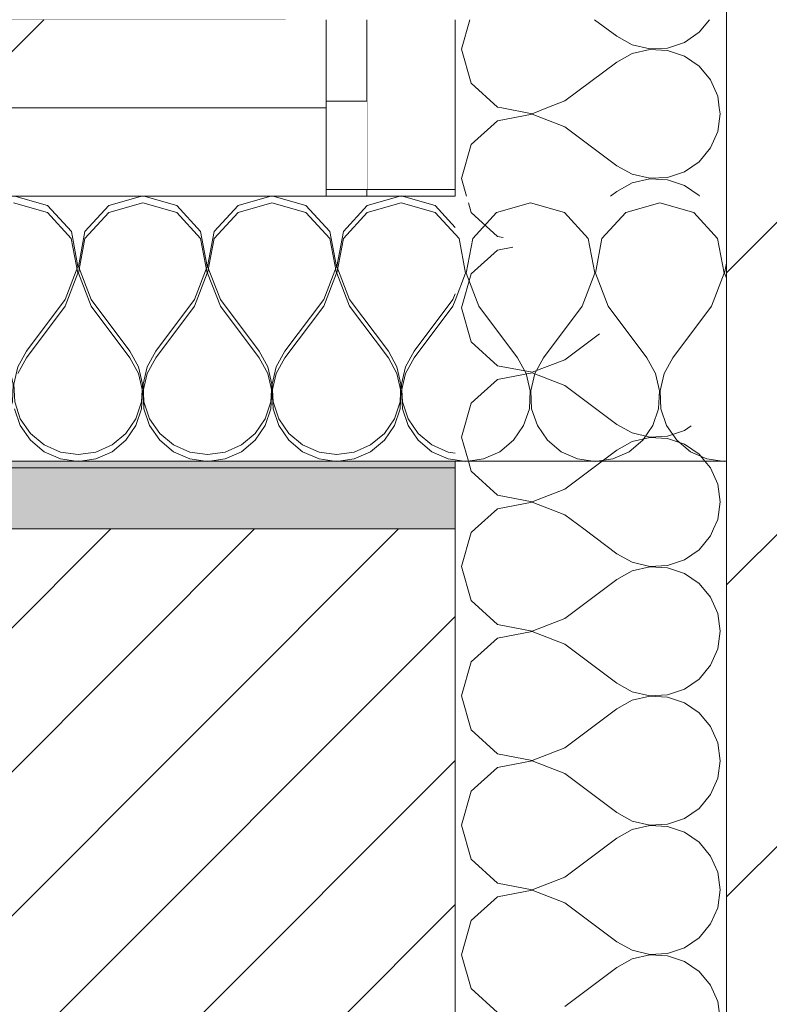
# Model space of a CAD drawing. Header units: millimetres. Extents: x -28277 to 305935, y -19284 to 4746.
# Tile 43 of 136: x -7475 to -7365, y -1274 to -1129. Entities that reach past the tile are written whole.
import ezdxf

# ---------------------------------------------------------------- set-up
doc = ezdxf.new("R2010")
doc.units = ezdxf.units.MM
doc.header["$MEASUREMENT"] = 0
doc.linetypes.add('Wipeout_Contour', pattern=[1000, 0, -1000])
for name, color, linetype in [('10_ESTR_Pilars', 7, 'Continuous'), ('12_FAÇ_Façana', 7, 'Continuous'), ('Nuevo_08_E_Envans secs', 7, 'Continuous')]:
    doc.layers.add(name, color=color, linetype=linetype)
for name, color, linetype, lineweight in [('10_ESTR_Pilars_Pluma_Nº__28', 7, 'Continuous', 20), ('10_ESTR_Pilars_Pluma_Nº__42', 8, 'Continuous', 25), ('12_FAÇ_Façana_Pluma_Nº__2', 8, 'Continuous', 5), ('12_FAÇ_Façana_Pluma_Nº__7', 7, 'Continuous', 5), ('Nuevo_08_E_Envans secs_Pluma_Nº__1', 7, 'Continuous', 5), ('Nuevo_12_FAÇ_Façana_Pluma_Nº__1', 7, 'Continuous', 5)]:
    doc.layers.add(name, color=color, linetype=linetype, lineweight=lineweight)
for name, color, linetype, lineweight, true_color in [('12_FAÇ_Façana_Pluma_Nº__176', 7, 'Continuous', 15, 0x93a0c6), ('Nuevo_08_E_Envans secs_Pluma_Nº__102', 7, 'Continuous', 5, 0xcccccc), ('Nuevo_08_E_Envans secs_Pluma_Nº__171', 171, 'Continuous', 13, 0xaaaaff), ('Nuevo_08_E_Envans secs_Pluma_Nº__177', 7, 'Continuous', 15, 0xf7e046)]:
    doc.layers.add(name, color=color, linetype=linetype, lineweight=lineweight, true_color=true_color)
pattern_1 = [(45, (0, 0), (-91.9239, 91.9239), [97.5, -32.5]), (45, (4e-14, 91.92), (-91.9239, 91.9239), [97.5, -32.5])]

# ---------------------------------------------------------------- blocks, each defined once
blk = doc.blocks.new('Muro_2_5', base_point=(-7581.93, -1193.98))
at = {"layer": '12_FAÇ_Façana_Pluma_Nº__176', "linetype": 'Continuous', "lineweight": 0, "true_color": 0x495063}
blk.add_hatch(color=251, dxfattribs=at).paths.add_polyline_path([(-7411.11, -1193.98), (-7581.93, -1193.98), (-7581.93, -1203.98), (-7411.11, -1203.98)])
at = {"layer": '12_FAÇ_Façana_Pluma_Nº__2', "linetype": 'Continuous', "lineweight": 5}
h = blk.add_hatch(dxfattribs=at)
h.set_pattern_fill('Ceramic_0005', color=8, style=0, pattern_type=2)
h.set_pattern_definition([(45, (0, 0), (-10.606602, 10.606602), [])])
h.paths.add_polyline_path([(-7411.11, -1203.98), (-7581.93, -1203.98), (-7581.93, -1418.98), (-7411.11, -1418.98)])
at = {"layer": '12_FAÇ_Façana_Pluma_Nº__7', "color": 7, "linetype": 'Continuous', "lineweight": 5}
blk.add_line((-7411.11, -1203.98), (-7581.93, -1203.98), dxfattribs=at)
at = {"layer": '12_FAÇ_Façana_Pluma_Nº__7', "color": 7, "linetype": 'Continuous', "lineweight": 5, "flags": 128}
blk.add_lwpolyline([(-7411.11, -1193.98), (-7581.93, -1193.98)], dxfattribs=at)
at = {"layer": 'Nuevo_12_FAÇ_Façana_Pluma_Nº__1', "color": 7, "linetype": 'Continuous', "lineweight": 5}
for p, q in [((-7411.11, -1193.98), (-7411.11, -1203.98)), ((-7411.11, -1203.98), (-7411.11, -1418.98))]:
    blk.add_line(p, q, dxfattribs=at)
blk = doc.blocks.new('*X39')
at = {"layer": 'Nuevo_08_E_Envans secs_Pluma_Nº__102', "color": 254, "linetype": 'Continuous', "lineweight": 5, "true_color": 0xcccccc}
for p, q in [((-7409.15, -1155.94), (-7408.73, -1157.39)), ((-7408.73, -1157.39), (-7404.89, -1160.9)), ((-7404.89, -1160.9), (-7404.02, -1161.06)), ((-7402.61, -1162.48), (-7404.89, -1162.91)), ((-7404.89, -1162.91), (-7408.73, -1166.42)), ((-7408.73, -1166.42), (-7410.16, -1171.43)), ((-7410.16, -1171.43), (-7408.73, -1176.44)), ((-7394.92, -1179.05), (-7389.84, -1175.24)), ((-7408.73, -1176.44), (-7404.89, -1179.95)), ((-7404.89, -1179.95), (-7399.78, -1180.91)), ((-7399.78, -1180.91), (-7394.92, -1179.05)), ((-7399.78, -1180.99), (-7404.89, -1181.96)), ((-7394.92, -1182.86), (-7399.78, -1180.99)), ((-7404.89, -1181.96), (-7408.73, -1185.47)), ((-7394.92, -1182.86), (-7387.3, -1188.57)), ((-7408.73, -1185.47), (-7410.16, -1190.48)), ((-7387.3, -1188.57), (-7385, -1189.84)), ((-7377.33, -1189.47), (-7376.31, -1188.77)), ((-7385, -1189.84), (-7382.44, -1190.44)), ((-7382.44, -1190.44), (-7379.82, -1190.31)), ((-7379.82, -1190.31), (-7377.33, -1189.47)), ((-7410.16, -1190.48), (-7409.16, -1193.98)), ((-7385, -1191.11), (-7387.3, -1192.38)), ((-7382.44, -1190.51), (-7385, -1191.11)), ((-7379.82, -1190.64), (-7382.44, -1190.51)), ((-7377.33, -1191.48), (-7379.82, -1190.64)), ((-7375.16, -1192.97), (-7377.33, -1191.48)), ((-7389.43, -1193.98), (-7387.3, -1192.38)), ((-7374.33, -1193.98), (-7375.16, -1192.97))]:
    blk.add_line(p, q, dxfattribs=at)
blk = doc.blocks.new('*X40')
at = {"layer": 'Nuevo_08_E_Envans secs_Pluma_Nº__102', "color": 254, "linetype": 'Continuous', "lineweight": 5, "true_color": 0xcccccc}
for p, q in [((-7409.16, -1193.98), (-7408.73, -1195.48)), ((-7394.92, -1198.1), (-7389.43, -1193.98)), ((-7373.48, -1194.99), (-7374.33, -1193.98)), ((-7408.73, -1195.48), (-7404.89, -1198.99)), ((-7372.42, -1197.4), (-7373.48, -1194.99)), ((-7372.06, -1200), (-7372.42, -1197.4)), ((-7404.89, -1198.99), (-7399.78, -1199.96)), ((-7399.78, -1199.96), (-7394.92, -1198.1)), ((-7399.78, -1200.04), (-7404.89, -1201.01)), ((-7394.92, -1201.9), (-7399.78, -1200.04)), ((-7372.42, -1202.6), (-7372.06, -1200)), ((-7404.89, -1201.01), (-7408.14, -1203.98)), ((-7394.92, -1201.9), (-7392.16, -1203.98)), ((-7373.03, -1203.98), (-7372.42, -1202.6))]:
    blk.add_line(p, q, dxfattribs=at)
blk = doc.blocks.new('*X41')
at = {"layer": 'Nuevo_08_E_Envans secs_Pluma_Nº__102', "color": 254, "linetype": 'Continuous', "lineweight": 5, "true_color": 0xcccccc}
for p, q in [((-7408.73, -1204.52), (-7410.16, -1209.52)), ((-7408.14, -1203.98), (-7408.73, -1204.52)), ((-7392.16, -1203.98), (-7387.3, -1207.62)), ((-7373.48, -1205.01), (-7373.03, -1203.98)), ((-7375.16, -1207.03), (-7373.48, -1205.01)), ((-7387.3, -1207.62), (-7385, -1208.89)), ((-7377.33, -1208.52), (-7375.16, -1207.03)), ((-7385, -1208.89), (-7382.44, -1209.49)), ((-7379.82, -1209.36), (-7377.33, -1208.52)), ((-7410.16, -1209.52), (-7408.73, -1214.53)), ((-7385, -1210.16), (-7387.3, -1211.43)), ((-7382.44, -1209.56), (-7385, -1210.16)), ((-7382.44, -1209.49), (-7379.82, -1209.36)), ((-7379.82, -1209.69), (-7382.44, -1209.56)), ((-7377.33, -1210.53), (-7379.82, -1209.69)), ((-7375.16, -1212.02), (-7377.33, -1210.53)), ((-7394.92, -1217.14), (-7387.3, -1211.43)), ((-7373.48, -1214.04), (-7375.16, -1212.02)), ((-7408.73, -1214.53), (-7404.89, -1218.04)), ((-7372.42, -1216.45), (-7373.48, -1214.04)), ((-7372.06, -1219.05), (-7372.42, -1216.45)), ((-7399.78, -1219.01), (-7394.92, -1217.14)), ((-7404.89, -1218.04), (-7399.78, -1219.01)), ((-7399.78, -1219.09), (-7404.89, -1220.05)), ((-7394.92, -1220.95), (-7399.78, -1219.09)), ((-7372.42, -1221.65), (-7372.06, -1219.05)), ((-7404.89, -1220.05), (-7408.73, -1223.56)), ((-7394.92, -1220.95), (-7387.3, -1226.67)), ((-7373.48, -1224.05), (-7372.42, -1221.65)), ((-7408.73, -1223.56), (-7410.16, -1228.57)), ((-7375.16, -1226.08), (-7373.48, -1224.05)), ((-7387.3, -1226.67), (-7385, -1227.94)), ((-7377.33, -1227.57), (-7375.16, -1226.08)), ((-7385, -1227.94), (-7382.44, -1228.53)), ((-7379.82, -1228.41), (-7377.33, -1227.57)), ((-7410.16, -1228.57), (-7408.73, -1233.58)), ((-7385, -1229.2), (-7387.3, -1230.48)), ((-7382.44, -1228.61), (-7385, -1229.2)), ((-7382.44, -1228.53), (-7379.82, -1228.41)), ((-7379.82, -1228.74), (-7382.44, -1228.61)), ((-7377.33, -1229.58), (-7379.82, -1228.74)), ((-7375.16, -1231.06), (-7377.33, -1229.58)), ((-7394.92, -1236.19), (-7387.3, -1230.48)), ((-7373.48, -1233.09), (-7375.16, -1231.06)), ((-7408.73, -1233.58), (-7404.89, -1237.09)), ((-7372.42, -1235.49), (-7373.48, -1233.09)), ((-7399.78, -1238.06), (-7394.92, -1236.19)), ((-7372.06, -1238.1), (-7372.42, -1235.49)), ((-7404.89, -1237.09), (-7399.78, -1238.06)), ((-7399.78, -1238.13), (-7404.89, -1239.1)), ((-7394.92, -1240), (-7399.78, -1238.13)), ((-7372.42, -1240.7), (-7372.06, -1238.1)), ((-7404.89, -1239.1), (-7408.73, -1242.61)), ((-7394.92, -1240), (-7387.3, -1245.71)), ((-7373.48, -1243.1), (-7372.42, -1240.7)), ((-7408.73, -1242.61), (-7410.16, -1247.62)), ((-7375.16, -1245.13), (-7373.48, -1243.1)), ((-7377.33, -1246.61), (-7375.16, -1245.13)), ((-7387.3, -1245.71), (-7385, -1246.99)), ((-7385, -1246.99), (-7382.44, -1247.58)), ((-7379.82, -1247.45), (-7377.33, -1246.61)), ((-7410.16, -1247.62), (-7408.73, -1252.63)), ((-7385, -1248.25), (-7387.3, -1249.52)), ((-7382.44, -1247.66), (-7385, -1248.25)), ((-7382.44, -1247.58), (-7379.82, -1247.45)), ((-7379.82, -1247.78), (-7382.44, -1247.66)), ((-7377.33, -1248.62), (-7379.82, -1247.78)), ((-7394.92, -1255.24), (-7387.3, -1249.52)), ((-7375.16, -1250.11), (-7377.33, -1248.62)), ((-7373.48, -1252.14), (-7375.16, -1250.11)), ((-7408.73, -1252.63), (-7404.89, -1256.14)), ((-7372.42, -1254.54), (-7373.48, -1252.14)), ((-7399.78, -1257.1), (-7394.92, -1255.24)), ((-7372.06, -1257.14), (-7372.42, -1254.54)), ((-7404.89, -1256.14), (-7399.78, -1257.1)), ((-7372.42, -1259.75), (-7372.06, -1257.14)), ((-7404.89, -1258.15), (-7408.73, -1261.66)), ((-7399.78, -1257.18), (-7404.89, -1258.15)), ((-7394.92, -1259.05), (-7399.78, -1257.18)), ((-7394.92, -1259.05), (-7387.3, -1264.76)), ((-7373.48, -1262.15), (-7372.42, -1259.75)), ((-7408.73, -1261.66), (-7410.16, -1266.67)), ((-7375.16, -1264.17), (-7373.48, -1262.15)), ((-7377.33, -1265.66), (-7375.16, -1264.17)), ((-7387.3, -1264.76), (-7385, -1266.03)), ((-7379.82, -1266.5), (-7377.33, -1265.66)), ((-7410.16, -1266.67), (-7408.73, -1271.67)), ((-7385, -1267.3), (-7387.3, -1268.57)), ((-7385, -1266.03), (-7382.44, -1266.63)), ((-7382.44, -1266.71), (-7385, -1267.3)), ((-7382.44, -1266.63), (-7379.82, -1266.5)), ((-7379.82, -1266.83), (-7382.44, -1266.71)), ((-7377.33, -1267.67), (-7379.82, -1266.83)), ((-7394.92, -1274.29), (-7387.3, -1268.57)), ((-7375.16, -1269.16), (-7377.33, -1267.67)), ((-7373.48, -1271.18), (-7375.16, -1269.16)), ((-7372.42, -1273.59), (-7373.48, -1271.18)), ((-7408.73, -1271.67), (-7404.89, -1275.19)), ((-7372.06, -1276.19), (-7372.42, -1273.59))]:
    blk.add_line(p, q, dxfattribs=at)
blk = doc.blocks.new('*X42')
at = {"layer": 'Nuevo_08_E_Envans secs_Pluma_Nº__102', "color": 254, "linetype": 'Continuous', "lineweight": 5, "true_color": 0xcccccc}
for p, q in [((-7408.92, -1128.98), (-7410.16, -1133.33)), ((-7390.57, -1128.98), (-7387.3, -1131.43)), ((-7375.16, -1130.84), (-7373.62, -1128.98)), ((-7377.33, -1132.33), (-7375.16, -1130.84)), ((-7387.3, -1131.43), (-7385, -1132.7)), ((-7379.82, -1133.17), (-7377.33, -1132.33)), ((-7410.16, -1133.33), (-7408.73, -1138.34)), ((-7385, -1132.7), (-7382.44, -1133.29)), ((-7382.44, -1133.37), (-7385, -1133.97)), ((-7382.44, -1133.29), (-7379.82, -1133.17)), ((-7379.82, -1133.5), (-7382.44, -1133.37)), ((-7377.33, -1134.34), (-7379.82, -1133.5)), ((-7394.92, -1140.95), (-7387.3, -1135.24)), ((-7385, -1133.97), (-7387.3, -1135.24)), ((-7375.16, -1135.83), (-7377.33, -1134.34)), ((-7373.48, -1137.85), (-7375.16, -1135.83)), ((-7372.42, -1140.25), (-7373.48, -1137.85)), ((-7408.73, -1138.34), (-7404.89, -1141.85)), ((-7397.58, -1141.98), (-7394.92, -1140.95)), ((-7372.18, -1141.98), (-7372.42, -1140.25)), ((-7404.89, -1141.85), (-7404.24, -1141.98))]:
    blk.add_line(p, q, dxfattribs=at)
blk = doc.blocks.new('*X43')
at = {"layer": 'Nuevo_08_E_Envans secs_Pluma_Nº__102', "color": 254, "linetype": 'Continuous', "lineweight": 5, "true_color": 0xcccccc}
for p, q in [((-7404.24, -1141.98), (-7399.78, -1142.82)), ((-7399.78, -1142.82), (-7397.58, -1141.98)), ((-7372.06, -1142.86), (-7372.18, -1141.98)), ((-7404.89, -1143.86), (-7408.73, -1147.37)), ((-7399.78, -1142.9), (-7404.89, -1143.86)), ((-7394.92, -1144.76), (-7399.78, -1142.9)), ((-7372.42, -1145.46), (-7372.06, -1142.86)), ((-7394.92, -1144.76), (-7387.3, -1150.48)), ((-7373.48, -1147.86), (-7372.42, -1145.46)), ((-7408.73, -1147.37), (-7410.16, -1152.38)), ((-7375.16, -1149.89), (-7373.48, -1147.86)), ((-7387.3, -1150.48), (-7385, -1151.75)), ((-7377.33, -1151.38), (-7375.16, -1149.89)), ((-7410.16, -1152.38), (-7409.42, -1154.98)), ((-7385, -1151.75), (-7382.44, -1152.34)), ((-7382.44, -1152.42), (-7385, -1153.01)), ((-7382.44, -1152.34), (-7379.82, -1152.22)), ((-7379.82, -1152.55), (-7382.44, -1152.42)), ((-7379.82, -1152.22), (-7377.33, -1151.38)), ((-7377.33, -1153.39), (-7379.82, -1152.55)), ((-7385, -1153.01), (-7387.3, -1154.29)), ((-7375.16, -1154.87), (-7377.33, -1153.39)), ((-7388.22, -1154.98), (-7387.3, -1154.29)), ((-7375.08, -1154.98), (-7375.16, -1154.87))]:
    blk.add_line(p, q, dxfattribs=at)
blk = doc.blocks.new('Muro_12_5', base_point=(-7371.11, -1033.98))
at = {"layer": 'Nuevo_08_E_Envans secs_Pluma_Nº__1', "color": 7, "linetype": 'Continuous', "lineweight": 5}
blk.add_line((-7430.11, -1141.98), (-7430.11, -1154.98), dxfattribs=at)
at = {"layer": 'Nuevo_08_E_Envans secs_Pluma_Nº__1', "color": 7, "linetype": 'Continuous', "lineweight": 5, "flags": 128}
for points in [[(-7436.11, -1193.98), (-7430.11, -1193.98)], [(-7430.11, -1193.98), (-7424.11, -1193.98)], [(-7424.11, -1193.98), (-7411.11, -1193.98)], [(-7371.11, -1193.98), (-7411.11, -1193.98)], [(-7411.11, -1193.98), (-7371.11, -1193.98)]]:
    blk.add_lwpolyline(points, dxfattribs=at)
at = {"layer": 'Nuevo_12_FAÇ_Façana_Pluma_Nº__1', "color": 7, "linetype": 'Continuous', "lineweight": 5}
for p, q in [((-7411.11, -1193.98), (-7411.11, -1203.98)), ((-7411.11, -1203.98), (-7411.11, -1418.98))]:
    blk.add_line(p, q, dxfattribs=at)
at = {"layer": 'Nuevo_08_E_Envans secs', "color": 7, "lineweight": 20}
for name in ['*X42', '*X43', '*X39', '*X40', '*X41']:
    blk.add_blockref(name, (0, 0), dxfattribs=at)
at = {"color": 254, "linetype": 'Wipeout_Contour', "lineweight": 0, "ltscale": 22559.425146}
blk.add_wipeout([(-7436.11, -1128.98), (-7436.11, -1134.98), (-7430.11, -1134.98)], dxfattribs=at).dxf.layer = 'Nuevo_08_E_Envans secs'
at = {"color": 254, "linetype": 'Wipeout_Contour', "lineweight": 0, "ltscale": 22524.526281}
blk.add_wipeout([(-7424.11, -1140.98), (-7424.11, -1153.98), (-7411.11, -1153.98)], dxfattribs=at).dxf.layer = 'Nuevo_08_E_Envans secs'
at = {"layer": 'Nuevo_08_E_Envans secs_Pluma_Nº__171', "linetype": 'Continuous', "lineweight": 13, "true_color": 0xaaaaff}
h = blk.add_hatch(dxfattribs=at)
h.set_pattern_fill('Panellat_HPL_0005', color=161, style=0, pattern_type=2)
h.set_pattern_definition(pattern_1)
h.paths.add_polyline_path([(-7436.11, -1128.98), (-7436.11, -1134.98), (-7430.11, -1134.98)])
at = {"layer": 'Nuevo_08_E_Envans secs_Pluma_Nº__177', "linetype": 'Continuous', "lineweight": 15, "true_color": 0xf7e046}
h = blk.add_hatch(dxfattribs=at)
h.set_pattern_fill('Panellat_HPL_0005', color=53, style=0, pattern_type=2)
h.set_pattern_definition(pattern_1)
h.paths.add_polyline_path([(-7424.11, -1140.98), (-7424.11, -1153.98), (-7411.11, -1153.98)])
at = {"layer": 'Nuevo_08_E_Envans secs_Pluma_Nº__1', "color": 7, "linetype": 'Continuous', "lineweight": 5}
for p, q in [((-7430.11, -1128.98), (-7430.11, -1141.98)), ((-7436.11, -1134.98), (-7430.11, -1134.98))]:
    blk.add_line(p, q, dxfattribs=at)
at = {"color": 254, "linetype": 'Wipeout_Contour', "lineweight": 0, "ltscale": 30016.067498}
blk.add_wipeout([(-7424.11, -1141.98), (-7411.11, -1141.98), (-7411.11, -1128.98), (-7424.11, -1128.98)], dxfattribs=at).dxf.layer = 'Nuevo_08_E_Envans secs'
at = {"layer": 'Nuevo_08_E_Envans secs_Pluma_Nº__177', "linetype": 'Continuous', "lineweight": 15, "true_color": 0xf7e046}
h = blk.add_hatch(dxfattribs=at)
h.set_pattern_fill('Panellat_HPL_0005', color=53, style=0, pattern_type=2)
h.set_pattern_definition(pattern_1)
h.paths.add_polyline_path([(-7424.11, -1141.98), (-7411.11, -1141.98), (-7411.11, -1128.98), (-7424.11, -1128.98)])
at = {"layer": 'Nuevo_08_E_Envans secs_Pluma_Nº__1', "color": 7, "linetype": 'Continuous', "lineweight": 5}
blk.add_line((-7430.11, -1140.98), (-7424.11, -1140.98), dxfattribs=at)
at = {"color": 254, "linetype": 'Wipeout_Contour', "lineweight": 0, "ltscale": 30023.97991}
blk.add_wipeout([(-7424.11, -1154.98), (-7411.11, -1154.98), (-7411.11, -1141.98), (-7424.11, -1141.98)], dxfattribs=at).dxf.layer = 'Nuevo_08_E_Envans secs'
at = {"layer": 'Nuevo_08_E_Envans secs_Pluma_Nº__177', "linetype": 'Continuous', "lineweight": 15, "true_color": 0xf7e046}
h = blk.add_hatch(dxfattribs=at)
h.set_pattern_fill('Panellat_HPL_0005', color=53, style=0, pattern_type=2)
h.set_pattern_definition(pattern_1)
h.paths.add_polyline_path([(-7424.11, -1154.98), (-7411.11, -1154.98), (-7411.11, -1141.98), (-7424.11, -1141.98)])
at = {"layer": 'Nuevo_08_E_Envans secs_Pluma_Nº__1', "color": 7, "linetype": 'Continuous', "lineweight": 5}
for p, q in [((-7424.11, -1128.98), (-7424.11, -1141.98)), ((-7411.11, -1128.98), (-7411.11, -1141.98)), ((-7424.11, -1141.98), (-7424.11, -1154.98)), ((-7411.11, -1141.98), (-7411.11, -1154.98)), ((-7424.11, -1153.98), (-7411.11, -1153.98)), ((-7430.11, -1154.98), (-7424.11, -1154.98)), ((-7424.11, -1154.98), (-7411.11, -1154.98))]:
    blk.add_line(p, q, dxfattribs=at)
blk = doc.blocks.new('*X46')
at = {"layer": 'Nuevo_08_E_Envans secs_Pluma_Nº__102', "color": 254, "linetype": 'Continuous', "lineweight": 5, "true_color": 0xcccccc}
for p, q in [((-7571.43, -1154.93), (-7576.44, -1156.35)), ((-7566.42, -1156.35), (-7571.43, -1154.93)), ((-7552.38, -1154.93), (-7557.39, -1156.35)), ((-7547.37, -1156.35), (-7552.38, -1154.93)), ((-7533.33, -1154.93), (-7538.34, -1156.35)), ((-7528.33, -1156.35), (-7533.33, -1154.93)), ((-7514.29, -1154.93), (-7519.29, -1156.35)), ((-7509.28, -1156.35), (-7514.29, -1154.93)), ((-7495.24, -1154.93), (-7500.25, -1156.35)), ((-7490.23, -1156.35), (-7495.24, -1154.93)), ((-7476.19, -1154.93), (-7481.2, -1156.35)), ((-7471.18, -1156.35), (-7476.19, -1154.93)), ((-7457.14, -1154.93), (-7462.15, -1156.35)), ((-7452.14, -1156.35), (-7457.14, -1154.93)), ((-7438.1, -1154.93), (-7443.1, -1156.35)), ((-7433.09, -1156.35), (-7438.1, -1154.93)), ((-7419.05, -1154.93), (-7424.05, -1156.35)), ((-7414.04, -1156.35), (-7419.05, -1154.93)), ((-7576.44, -1156.35), (-7579.95, -1160.19)), ((-7562.91, -1160.19), (-7566.42, -1156.35)), ((-7557.39, -1156.35), (-7560.9, -1160.19)), ((-7543.86, -1160.19), (-7547.37, -1156.35)), ((-7538.34, -1156.35), (-7541.85, -1160.19)), ((-7524.81, -1160.19), (-7528.33, -1156.35)), ((-7519.29, -1156.35), (-7522.8, -1160.19)), ((-7505.77, -1160.19), (-7509.28, -1156.35)), ((-7500.25, -1156.35), (-7503.76, -1160.19)), ((-7486.72, -1160.19), (-7490.23, -1156.35)), ((-7481.2, -1156.35), (-7484.71, -1160.19)), ((-7467.67, -1160.19), (-7471.18, -1156.35)), ((-7462.15, -1156.35), (-7465.66, -1160.19)), ((-7448.62, -1160.19), (-7452.14, -1156.35)), ((-7443.1, -1156.35), (-7446.61, -1160.19)), ((-7429.58, -1160.19), (-7433.09, -1156.35)), ((-7424.05, -1156.35), (-7427.57, -1160.19)), ((-7411.11, -1159.56), (-7414.04, -1156.35)), ((-7580.99, -1165.31), (-7581.93, -1160.33)), ((-7579.95, -1160.19), (-7580.91, -1165.31)), ((-7561.94, -1165.31), (-7562.91, -1160.19)), ((-7560.9, -1160.19), (-7561.87, -1165.31)), ((-7542.9, -1165.31), (-7543.86, -1160.19)), ((-7541.85, -1160.19), (-7542.82, -1165.31)), ((-7523.85, -1165.31), (-7524.81, -1160.19)), ((-7522.8, -1160.19), (-7523.77, -1165.31)), ((-7504.8, -1165.31), (-7505.77, -1160.19)), ((-7503.76, -1160.19), (-7504.72, -1165.31)), ((-7485.75, -1165.31), (-7486.72, -1160.19)), ((-7484.71, -1160.19), (-7485.68, -1165.31)), ((-7466.71, -1165.31), (-7467.67, -1160.19)), ((-7465.66, -1160.19), (-7466.63, -1165.31)), ((-7447.66, -1165.31), (-7448.62, -1160.19)), ((-7446.61, -1160.19), (-7447.58, -1165.31)), ((-7428.61, -1165.31), (-7429.58, -1160.19)), ((-7427.57, -1160.19), (-7428.53, -1165.31)), ((-7581.93, -1167.76), (-7580.99, -1165.31)), ((-7580.91, -1165.31), (-7579.05, -1170.17)), ((-7563.81, -1170.17), (-7561.94, -1165.31)), ((-7561.87, -1165.31), (-7560, -1170.17)), ((-7544.76, -1170.17), (-7542.9, -1165.31)), ((-7542.82, -1165.31), (-7540.95, -1170.17)), ((-7525.71, -1170.17), (-7523.85, -1165.31)), ((-7523.77, -1165.31), (-7521.9, -1170.17)), ((-7506.67, -1170.17), (-7504.8, -1165.31)), ((-7504.72, -1165.31), (-7502.86, -1170.17)), ((-7487.62, -1170.17), (-7485.75, -1165.31)), ((-7485.68, -1165.31), (-7483.81, -1170.17)), ((-7468.57, -1170.17), (-7466.71, -1165.31)), ((-7466.63, -1165.31), (-7464.76, -1170.17)), ((-7449.52, -1170.17), (-7447.66, -1165.31)), ((-7447.58, -1165.31), (-7445.71, -1170.17)), ((-7430.48, -1170.17), (-7428.61, -1165.31)), ((-7428.53, -1165.31), (-7426.67, -1170.17)), ((-7411.43, -1170.17), (-7411.11, -1169.33)), ((-7579.05, -1170.17), (-7573.33, -1177.79)), ((-7563.81, -1170.17), (-7569.52, -1177.79)), ((-7560, -1170.17), (-7554.29, -1177.79)), ((-7544.76, -1170.17), (-7550.48, -1177.79)), ((-7540.95, -1170.17), (-7535.24, -1177.79)), ((-7525.71, -1170.17), (-7531.43, -1177.79)), ((-7521.9, -1170.17), (-7516.19, -1177.79)), ((-7506.67, -1170.17), (-7512.38, -1177.79)), ((-7502.86, -1170.17), (-7497.14, -1177.79)), ((-7487.62, -1170.17), (-7493.33, -1177.79)), ((-7483.81, -1170.17), (-7478.1, -1177.79)), ((-7468.57, -1170.17), (-7474.29, -1177.79)), ((-7464.76, -1170.17), (-7459.05, -1177.79)), ((-7449.52, -1170.17), (-7455.24, -1177.79)), ((-7445.71, -1170.17), (-7440, -1177.79)), ((-7430.48, -1170.17), (-7436.19, -1177.79)), ((-7426.67, -1170.17), (-7420.95, -1177.79)), ((-7411.43, -1170.17), (-7417.14, -1177.79)), ((-7572.06, -1180.08), (-7573.33, -1177.79)), ((-7569.52, -1177.79), (-7570.8, -1180.08)), ((-7553.01, -1180.08), (-7554.29, -1177.79)), ((-7550.48, -1177.79), (-7551.75, -1180.08)), ((-7533.97, -1180.08), (-7535.24, -1177.79)), ((-7531.43, -1177.79), (-7532.7, -1180.08)), ((-7514.92, -1180.08), (-7516.19, -1177.79)), ((-7512.38, -1177.79), (-7513.65, -1180.08)), ((-7495.87, -1180.08), (-7497.14, -1177.79)), ((-7493.33, -1177.79), (-7494.6, -1180.08)), ((-7476.82, -1180.08), (-7478.1, -1177.79)), ((-7474.29, -1177.79), (-7475.56, -1180.08)), ((-7457.78, -1180.08), (-7459.05, -1177.79)), ((-7455.24, -1177.79), (-7456.51, -1180.08)), ((-7438.73, -1180.08), (-7440, -1177.79)), ((-7436.19, -1177.79), (-7437.46, -1180.08)), ((-7419.68, -1180.08), (-7420.95, -1177.79)), ((-7417.14, -1177.79), (-7418.41, -1180.08)), ((-7571.47, -1182.64), (-7572.06, -1180.08)), ((-7570.8, -1180.08), (-7571.39, -1182.64)), ((-7552.42, -1182.64), (-7553.01, -1180.08)), ((-7551.75, -1180.08), (-7552.34, -1182.64)), ((-7533.37, -1182.64), (-7533.97, -1180.08)), ((-7532.7, -1180.08), (-7533.29, -1182.64)), ((-7514.32, -1182.64), (-7514.92, -1180.08)), ((-7513.65, -1180.08), (-7514.25, -1182.64)), ((-7495.28, -1182.64), (-7495.87, -1180.08)), ((-7494.6, -1180.08), (-7495.2, -1182.64)), ((-7476.23, -1182.64), (-7476.82, -1180.08)), ((-7475.56, -1180.08), (-7476.15, -1182.64)), ((-7457.18, -1182.64), (-7457.78, -1180.08)), ((-7456.51, -1180.08), (-7457.1, -1182.64)), ((-7438.13, -1182.64), (-7438.73, -1180.08)), ((-7437.46, -1180.08), (-7438.06, -1182.64)), ((-7419.09, -1182.64), (-7419.68, -1180.08)), ((-7418.41, -1180.08), (-7419.01, -1182.64)), ((-7571.59, -1185.27), (-7571.47, -1182.64)), ((-7571.39, -1182.64), (-7571.26, -1185.27)), ((-7552.55, -1185.27), (-7552.42, -1182.64)), ((-7552.34, -1182.64), (-7552.22, -1185.27)), ((-7533.5, -1185.27), (-7533.37, -1182.64)), ((-7533.29, -1182.64), (-7533.17, -1185.27)), ((-7514.45, -1185.27), (-7514.32, -1182.64)), ((-7514.25, -1182.64), (-7514.12, -1185.27)), ((-7495.4, -1185.27), (-7495.28, -1182.64)), ((-7495.2, -1182.64), (-7495.07, -1185.27)), ((-7476.36, -1185.27), (-7476.23, -1182.64)), ((-7476.15, -1182.64), (-7476.02, -1185.27)), ((-7457.31, -1185.27), (-7457.18, -1182.64)), ((-7457.1, -1182.64), (-7456.98, -1185.27)), ((-7438.26, -1185.27), (-7438.13, -1182.64)), ((-7438.06, -1182.64), (-7437.93, -1185.27)), ((-7419.21, -1185.27), (-7419.09, -1182.64)), ((-7419.01, -1182.64), (-7418.88, -1185.27)), ((-7572.43, -1187.76), (-7571.59, -1185.27)), ((-7571.26, -1185.27), (-7570.42, -1187.76)), ((-7553.39, -1187.76), (-7552.55, -1185.27)), ((-7552.22, -1185.27), (-7551.38, -1187.76)), ((-7534.34, -1187.76), (-7533.5, -1185.27)), ((-7533.17, -1185.27), (-7532.33, -1187.76)), ((-7515.29, -1187.76), (-7514.45, -1185.27)), ((-7514.12, -1185.27), (-7513.28, -1187.76)), ((-7496.24, -1187.76), (-7495.4, -1185.27)), ((-7495.07, -1185.27), (-7494.23, -1187.76)), ((-7477.2, -1187.76), (-7476.36, -1185.27)), ((-7476.02, -1185.27), (-7475.19, -1187.76)), ((-7458.15, -1187.76), (-7457.31, -1185.27)), ((-7456.98, -1185.27), (-7456.14, -1187.76)), ((-7439.1, -1187.76), (-7438.26, -1185.27)), ((-7437.93, -1185.27), (-7437.09, -1187.76)), ((-7420.05, -1187.76), (-7419.21, -1185.27)), ((-7418.88, -1185.27), (-7418.04, -1187.76)), ((-7573.92, -1189.92), (-7572.43, -1187.76)), ((-7570.42, -1187.76), (-7568.94, -1189.92)), ((-7554.87, -1189.92), (-7553.39, -1187.76)), ((-7551.38, -1187.76), (-7549.89, -1189.92)), ((-7535.83, -1189.92), (-7534.34, -1187.76)), ((-7532.33, -1187.76), (-7530.84, -1189.92)), ((-7516.78, -1189.92), (-7515.29, -1187.76)), ((-7513.28, -1187.76), (-7511.79, -1189.92)), ((-7497.73, -1189.92), (-7496.24, -1187.76)), ((-7494.23, -1187.76), (-7492.74, -1189.92)), ((-7478.68, -1189.92), (-7477.2, -1187.76)), ((-7475.19, -1187.76), (-7473.7, -1189.92)), ((-7459.64, -1189.92), (-7458.15, -1187.76)), ((-7456.14, -1187.76), (-7454.65, -1189.92)), ((-7440.59, -1189.92), (-7439.1, -1187.76)), ((-7437.09, -1187.76), (-7435.6, -1189.92)), ((-7421.54, -1189.92), (-7420.05, -1187.76)), ((-7418.04, -1187.76), (-7416.55, -1189.92)), ((-7575.95, -1191.6), (-7573.92, -1189.92)), ((-7568.94, -1189.92), (-7566.91, -1191.6)), ((-7556.9, -1191.6), (-7554.87, -1189.92)), ((-7549.89, -1189.92), (-7547.86, -1191.6)), ((-7537.85, -1191.6), (-7535.83, -1189.92)), ((-7530.84, -1189.92), (-7528.82, -1191.6)), ((-7518.8, -1191.6), (-7516.78, -1189.92)), ((-7511.79, -1189.92), (-7509.77, -1191.6)), ((-7499.75, -1191.6), (-7497.73, -1189.92)), ((-7492.74, -1189.92), (-7490.72, -1191.6)), ((-7480.71, -1191.6), (-7478.68, -1189.92)), ((-7473.7, -1189.92), (-7471.67, -1191.6)), ((-7461.66, -1191.6), (-7459.64, -1189.92)), ((-7454.65, -1189.92), (-7452.63, -1191.6)), ((-7442.61, -1191.6), (-7440.59, -1189.92)), ((-7435.6, -1189.92), (-7433.58, -1191.6)), ((-7423.56, -1191.6), (-7421.54, -1189.92)), ((-7416.55, -1189.92), (-7414.53, -1191.6)), ((-7578.35, -1192.66), (-7575.95, -1191.6)), ((-7566.91, -1191.6), (-7564.51, -1192.66)), ((-7559.3, -1192.66), (-7556.9, -1191.6)), ((-7547.86, -1191.6), (-7545.46, -1192.66)), ((-7540.25, -1192.66), (-7537.85, -1191.6)), ((-7528.82, -1191.6), (-7526.41, -1192.66)), ((-7521.21, -1192.66), (-7518.8, -1191.6)), ((-7509.77, -1191.6), (-7507.36, -1192.66)), ((-7502.16, -1192.66), (-7499.75, -1191.6)), ((-7490.72, -1191.6), (-7488.32, -1192.66)), ((-7483.11, -1192.66), (-7480.71, -1191.6)), ((-7471.67, -1191.6), (-7469.27, -1192.66)), ((-7464.06, -1192.66), (-7461.66, -1191.6)), ((-7452.63, -1191.6), (-7450.22, -1192.66)), ((-7445.02, -1192.66), (-7442.61, -1191.6)), ((-7433.58, -1191.6), (-7431.17, -1192.66)), ((-7425.97, -1192.66), (-7423.56, -1191.6)), ((-7414.53, -1191.6), (-7412.13, -1192.66)), ((-7581.93, -1192.89), (-7580.95, -1193.02)), ((-7580.95, -1193.02), (-7578.35, -1192.66)), ((-7564.51, -1192.66), (-7561.9, -1193.02)), ((-7561.9, -1193.02), (-7559.3, -1192.66)), ((-7545.46, -1192.66), (-7542.86, -1193.02)), ((-7542.86, -1193.02), (-7540.25, -1192.66)), ((-7526.41, -1192.66), (-7523.81, -1193.02)), ((-7523.81, -1193.02), (-7521.21, -1192.66)), ((-7507.36, -1192.66), (-7504.76, -1193.02)), ((-7504.76, -1193.02), (-7502.16, -1192.66)), ((-7488.32, -1192.66), (-7485.71, -1193.02)), ((-7485.71, -1193.02), (-7483.11, -1192.66)), ((-7469.27, -1192.66), (-7466.67, -1193.02)), ((-7466.67, -1193.02), (-7464.06, -1192.66)), ((-7450.22, -1192.66), (-7447.62, -1193.02)), ((-7447.62, -1193.02), (-7445.02, -1192.66)), ((-7431.17, -1192.66), (-7428.57, -1193.02)), ((-7428.57, -1193.02), (-7425.97, -1192.66)), ((-7412.13, -1192.66), (-7411.11, -1192.8))]:
    blk.add_line(p, q, dxfattribs=at)
blk = doc.blocks.new('Muro_13_5', base_point=(-7371.11, -1193.98))
at = {"layer": 'Nuevo_08_E_Envans secs_Pluma_Nº__1', "color": 7, "linetype": 'Continuous', "lineweight": 5, "flags": 128}
blk.add_lwpolyline([(-7581.93, -1193.98), (-7411.11, -1193.98)], dxfattribs=at)
at = {"layer": 'Nuevo_08_E_Envans secs', "color": 7, "lineweight": 20}
blk.add_blockref('*X46', (0, 0), dxfattribs=at)
at = {"color": 254, "linetype": 'Wipeout_Contour', "lineweight": 0, "ltscale": 30375.482042}
blk.add_wipeout([(-7436.11, -1128.98), (-7581.93, -1128.98), (-7581.93, -1134.98), (-7436.11, -1134.98)], dxfattribs=at).dxf.layer = 'Nuevo_08_E_Envans secs'
at = {"color": 254, "linetype": 'Wipeout_Contour', "lineweight": 0, "ltscale": 30361.076054}
blk.add_wipeout([(-7424.11, -1140.98), (-7581.93, -1140.98), (-7581.93, -1153.98), (-7424.11, -1153.98)], dxfattribs=at).dxf.layer = 'Nuevo_08_E_Envans secs'
at = {"layer": 'Nuevo_08_E_Envans secs_Pluma_Nº__171', "linetype": 'Continuous', "lineweight": 13, "true_color": 0xaaaaff}
h = blk.add_hatch(dxfattribs=at)
h.set_pattern_fill('Panellat_HPL_0005', color=161, style=0, pattern_type=2)
h.set_pattern_definition(pattern_1)
h.paths.add_polyline_path([(-7436.11, -1128.98), (-7581.93, -1128.98), (-7581.93, -1134.98), (-7436.11, -1134.98)])
at = {"layer": 'Nuevo_08_E_Envans secs_Pluma_Nº__177', "linetype": 'Continuous', "lineweight": 15, "true_color": 0xf7e046}
h = blk.add_hatch(dxfattribs=at)
h.set_pattern_fill('Panellat_HPL_0005', color=53, style=0, pattern_type=2)
h.set_pattern_definition(pattern_1)
h.paths.add_polyline_path([(-7424.11, -1140.98), (-7581.93, -1140.98), (-7581.93, -1153.98), (-7424.11, -1153.98)])
at = {"layer": 'Nuevo_08_E_Envans secs_Pluma_Nº__1', "color": 7, "linetype": 'Continuous', "lineweight": 5}
for p, q in [((-7436.11, -1134.98), (-7581.93, -1134.98)), ((-7436.11, -1134.98), (-7430.11, -1134.98)), ((-7430.11, -1140.98), (-7581.93, -1140.98)), ((-7430.11, -1140.98), (-7424.11, -1140.98)), ((-7424.11, -1153.98), (-7581.93, -1153.98)), ((-7424.11, -1153.98), (-7411.11, -1153.98))]:
    blk.add_line(p, q, dxfattribs=at)
at = {"layer": 'Nuevo_08_E_Envans secs_Pluma_Nº__1', "color": 7, "linetype": 'Continuous', "lineweight": 5, "flags": 128}
blk.add_lwpolyline([(-7436.11, -1128.98), (-7581.93, -1128.98)], dxfattribs=at)
blk = doc.blocks.new('*X65')
at = {"layer": 'Nuevo_08_E_Envans secs_Pluma_Nº__102', "color": 254, "linetype": 'Continuous', "lineweight": 5, "true_color": 0xcccccc}
for p, q in [((-7400, -1155.93), (-7405.01, -1157.35)), ((-7394.99, -1157.35), (-7400, -1155.93)), ((-7380.95, -1155.93), (-7385.96, -1157.35)), ((-7375.95, -1157.35), (-7380.95, -1155.93)), ((-7405.01, -1157.35), (-7408.52, -1161.19)), ((-7391.48, -1161.19), (-7394.99, -1157.35)), ((-7385.96, -1157.35), (-7389.47, -1161.19)), ((-7372.43, -1161.19), (-7375.95, -1157.35)), ((-7410.53, -1161.19), (-7411.11, -1160.56)), ((-7409.56, -1166.31), (-7410.53, -1161.19)), ((-7408.52, -1161.19), (-7409.49, -1166.31)), ((-7390.51, -1166.31), (-7391.48, -1161.19)), ((-7389.47, -1161.19), (-7390.44, -1166.31)), ((-7371.47, -1166.31), (-7372.43, -1161.19)), ((-7371.11, -1164.82), (-7371.39, -1166.31)), ((-7411.11, -1170.33), (-7409.56, -1166.31)), ((-7409.49, -1166.31), (-7407.62, -1171.17)), ((-7392.38, -1171.17), (-7390.51, -1166.31)), ((-7390.44, -1166.31), (-7388.57, -1171.17)), ((-7373.33, -1171.17), (-7371.47, -1166.31)), ((-7371.39, -1166.31), (-7371.11, -1167.04)), ((-7407.62, -1171.17), (-7401.9, -1178.79)), ((-7392.38, -1171.17), (-7398.1, -1178.79)), ((-7388.57, -1171.17), (-7382.86, -1178.79)), ((-7373.33, -1171.17), (-7379.05, -1178.79)), ((-7400.63, -1181.08), (-7401.9, -1178.79)), ((-7398.1, -1178.79), (-7399.37, -1181.08)), ((-7381.59, -1181.08), (-7382.86, -1178.79)), ((-7379.05, -1178.79), (-7380.32, -1181.08)), ((-7400.04, -1183.64), (-7400.63, -1181.08)), ((-7399.37, -1181.08), (-7399.96, -1183.64)), ((-7380.99, -1183.64), (-7381.59, -1181.08)), ((-7380.32, -1181.08), (-7380.91, -1183.64)), ((-7400.17, -1186.27), (-7400.04, -1183.64)), ((-7399.96, -1183.64), (-7399.83, -1186.27)), ((-7381.12, -1186.27), (-7380.99, -1183.64)), ((-7380.91, -1183.64), (-7380.79, -1186.27)), ((-7401.01, -1188.76), (-7400.17, -1186.27)), ((-7399.83, -1186.27), (-7398.99, -1188.76)), ((-7381.96, -1188.76), (-7381.12, -1186.27)), ((-7380.79, -1186.27), (-7379.95, -1188.76)), ((-7402.49, -1190.92), (-7401.01, -1188.76)), ((-7398.99, -1188.76), (-7397.51, -1190.92)), ((-7383.45, -1190.92), (-7381.96, -1188.76)), ((-7379.95, -1188.76), (-7378.46, -1190.92)), ((-7404.52, -1192.6), (-7402.49, -1190.92)), ((-7397.51, -1190.92), (-7395.48, -1192.6)), ((-7385.47, -1192.6), (-7383.45, -1190.92)), ((-7378.46, -1190.92), (-7376.44, -1192.6)), ((-7406.92, -1193.66), (-7404.52, -1192.6)), ((-7395.48, -1192.6), (-7393.08, -1193.66)), ((-7387.87, -1193.66), (-7385.47, -1192.6)), ((-7376.44, -1192.6), (-7374.03, -1193.66)), ((-7411.11, -1193.8), (-7409.52, -1194.02)), ((-7409.52, -1194.02), (-7406.92, -1193.66)), ((-7393.08, -1193.66), (-7390.48, -1194.02)), ((-7390.48, -1194.02), (-7387.87, -1193.66)), ((-7374.03, -1193.66), (-7371.43, -1194.02)), ((-7371.43, -1194.02), (-7371.11, -1193.98))]:
    blk.add_line(p, q, dxfattribs=at)
blk = doc.blocks.new('*X66')
at = {"layer": 'Nuevo_08_E_Envans secs_Pluma_Nº__102', "color": 254, "linetype": 'Continuous', "lineweight": 5, "true_color": 0xcccccc}
for p, q in [((-7471.18, -1157.35), (-7476.19, -1155.93)), ((-7457.14, -1155.93), (-7462.15, -1157.35)), ((-7452.14, -1157.35), (-7457.14, -1155.93)), ((-7438.1, -1155.93), (-7443.1, -1157.35)), ((-7433.09, -1157.35), (-7438.1, -1155.93)), ((-7419.05, -1155.93), (-7424.05, -1157.35)), ((-7414.04, -1157.35), (-7419.05, -1155.93)), ((-7467.67, -1161.19), (-7471.18, -1157.35)), ((-7462.15, -1157.35), (-7465.66, -1161.19)), ((-7448.62, -1161.19), (-7452.14, -1157.35)), ((-7443.1, -1157.35), (-7446.61, -1161.19)), ((-7429.58, -1161.19), (-7433.09, -1157.35)), ((-7424.05, -1157.35), (-7427.57, -1161.19)), ((-7411.11, -1160.56), (-7414.04, -1157.35)), ((-7466.71, -1166.31), (-7467.67, -1161.19)), ((-7465.66, -1161.19), (-7466.63, -1166.31)), ((-7447.66, -1166.31), (-7448.62, -1161.19)), ((-7446.61, -1161.19), (-7447.58, -1166.31)), ((-7428.61, -1166.31), (-7429.58, -1161.19)), ((-7427.57, -1161.19), (-7428.53, -1166.31)), ((-7468.57, -1171.17), (-7466.71, -1166.31)), ((-7466.63, -1166.31), (-7464.76, -1171.17)), ((-7449.52, -1171.17), (-7447.66, -1166.31)), ((-7447.58, -1166.31), (-7445.71, -1171.17)), ((-7430.48, -1171.17), (-7428.61, -1166.31)), ((-7428.53, -1166.31), (-7426.67, -1171.17)), ((-7468.57, -1171.17), (-7474.29, -1178.79)), ((-7464.76, -1171.17), (-7459.05, -1178.79)), ((-7449.52, -1171.17), (-7455.24, -1178.79)), ((-7445.71, -1171.17), (-7440, -1178.79)), ((-7430.48, -1171.17), (-7436.19, -1178.79)), ((-7426.67, -1171.17), (-7420.95, -1178.79)), ((-7411.43, -1171.17), (-7417.14, -1178.79)), ((-7411.43, -1171.17), (-7411.11, -1170.33)), ((-7474.29, -1178.79), (-7475.56, -1181.08)), ((-7457.78, -1181.08), (-7459.05, -1178.79)), ((-7455.24, -1178.79), (-7456.51, -1181.08)), ((-7438.73, -1181.08), (-7440, -1178.79)), ((-7436.19, -1178.79), (-7437.46, -1181.08)), ((-7419.68, -1181.08), (-7420.95, -1178.79)), ((-7417.14, -1178.79), (-7418.41, -1181.08)), ((-7457.18, -1183.64), (-7457.78, -1181.08)), ((-7456.51, -1181.08), (-7457.1, -1183.64)), ((-7438.13, -1183.64), (-7438.73, -1181.08)), ((-7437.46, -1181.08), (-7438.06, -1183.64)), ((-7419.09, -1183.64), (-7419.68, -1181.08)), ((-7418.41, -1181.08), (-7419.01, -1183.64)), ((-7457.31, -1186.27), (-7457.18, -1183.64)), ((-7457.1, -1183.64), (-7456.98, -1186.27)), ((-7438.26, -1186.27), (-7438.13, -1183.64)), ((-7438.06, -1183.64), (-7437.93, -1186.27)), ((-7419.21, -1186.27), (-7419.09, -1183.64)), ((-7419.01, -1183.64), (-7418.88, -1186.27)), ((-7476.02, -1186.27), (-7475.19, -1188.76)), ((-7458.15, -1188.76), (-7457.31, -1186.27)), ((-7456.98, -1186.27), (-7456.14, -1188.76)), ((-7439.1, -1188.76), (-7438.26, -1186.27)), ((-7437.93, -1186.27), (-7437.09, -1188.76)), ((-7420.05, -1188.76), (-7419.21, -1186.27)), ((-7418.88, -1186.27), (-7418.04, -1188.76)), ((-7475.19, -1188.76), (-7473.7, -1190.92)), ((-7459.64, -1190.92), (-7458.15, -1188.76)), ((-7456.14, -1188.76), (-7454.65, -1190.92)), ((-7440.59, -1190.92), (-7439.1, -1188.76)), ((-7437.09, -1188.76), (-7435.6, -1190.92)), ((-7421.54, -1190.92), (-7420.05, -1188.76)), ((-7418.04, -1188.76), (-7416.55, -1190.92)), ((-7473.7, -1190.92), (-7471.67, -1192.6)), ((-7461.66, -1192.6), (-7459.64, -1190.92)), ((-7454.65, -1190.92), (-7452.63, -1192.6)), ((-7442.61, -1192.6), (-7440.59, -1190.92)), ((-7435.6, -1190.92), (-7433.58, -1192.6)), ((-7423.56, -1192.6), (-7421.54, -1190.92)), ((-7416.55, -1190.92), (-7414.53, -1192.6)), ((-7471.67, -1192.6), (-7469.27, -1193.66)), ((-7464.06, -1193.66), (-7461.66, -1192.6)), ((-7452.63, -1192.6), (-7450.22, -1193.66)), ((-7445.02, -1193.66), (-7442.61, -1192.6)), ((-7433.58, -1192.6), (-7431.17, -1193.66)), ((-7425.97, -1193.66), (-7423.56, -1192.6)), ((-7414.53, -1192.6), (-7412.13, -1193.66)), ((-7469.27, -1193.66), (-7466.67, -1194.02)), ((-7466.67, -1194.02), (-7464.06, -1193.66)), ((-7450.22, -1193.66), (-7447.62, -1194.02)), ((-7447.62, -1194.02), (-7445.02, -1193.66)), ((-7431.17, -1193.66), (-7428.57, -1194.02)), ((-7428.57, -1194.02), (-7425.97, -1193.66)), ((-7412.13, -1193.66), (-7411.11, -1193.8))]:
    blk.add_line(p, q, dxfattribs=at)
blk = doc.blocks.new('Muro_17_5', base_point=(-7581.93, -1128.98))
at = {"layer": 'Nuevo_08_E_Envans secs_Pluma_Nº__1', "color": 7, "linetype": 'Continuous', "lineweight": 5}
blk.add_line((-7424.11, -1154.98), (-7411.11, -1154.98), dxfattribs=at)
at = {"layer": 'Nuevo_08_E_Envans secs_Pluma_Nº__1', "color": 7, "linetype": 'Continuous', "lineweight": 5, "flags": 128}
blk.add_lwpolyline([(-7581.93, -1194.98), (-7411.11, -1194.98)], dxfattribs=at)
at = {"layer": 'Nuevo_08_E_Envans secs', "color": 7, "lineweight": 20}
for name in ['*X66', '*X65']:
    blk.add_blockref(name, (0, 0), dxfattribs=at)
at = {"color": 254, "linetype": 'Wipeout_Contour', "lineweight": 0, "ltscale": 30365.718196}
blk.add_wipeout([(-7430.11, -1128.98), (-7581.93, -1128.98), (-7581.93, -1141.98), (-7430.11, -1141.98)], dxfattribs=at).dxf.layer = 'Nuevo_08_E_Envans secs'
at = {"layer": 'Nuevo_08_E_Envans secs_Pluma_Nº__177', "linetype": 'Continuous', "lineweight": 15, "true_color": 0xf7e046}
h = blk.add_hatch(dxfattribs=at)
h.set_pattern_fill('Panellat_HPL_0005', color=53, style=0, pattern_type=2)
h.set_pattern_definition(pattern_1)
h.paths.add_polyline_path([(-7430.11, -1128.98), (-7581.93, -1128.98), (-7581.93, -1141.98), (-7430.11, -1141.98)])
at = {"color": 254, "linetype": 'Wipeout_Contour', "lineweight": 0, "ltscale": 30373.540252}
blk.add_wipeout([(-7430.11, -1141.98), (-7581.93, -1141.98), (-7581.93, -1154.98), (-7430.11, -1154.98)], dxfattribs=at).dxf.layer = 'Nuevo_08_E_Envans secs'
at = {"layer": 'Nuevo_08_E_Envans secs_Pluma_Nº__177', "linetype": 'Continuous', "lineweight": 15, "true_color": 0xf7e046}
h = blk.add_hatch(dxfattribs=at)
h.set_pattern_fill('Panellat_HPL_0005', color=53, style=0, pattern_type=2)
h.set_pattern_definition(pattern_1)
h.paths.add_polyline_path([(-7430.11, -1141.98), (-7581.93, -1141.98), (-7581.93, -1154.98), (-7430.11, -1154.98)])
at = {"layer": 'Nuevo_08_E_Envans secs_Pluma_Nº__1', "color": 7, "linetype": 'Continuous', "lineweight": 5}
for p, q in [((-7430.11, -1128.98), (-7430.11, -1141.98)), ((-7430.11, -1141.98), (-7581.93, -1141.98)), ((-7430.11, -1141.98), (-7430.11, -1154.98)), ((-7430.11, -1154.98), (-7581.93, -1154.98)), ((-7430.11, -1154.98), (-7424.11, -1154.98))]:
    blk.add_line(p, q, dxfattribs=at)
blk = doc.blocks.new('Pilar_3_5', base_point=(-7196.11, -1336.48))
at = {"color": 254, "linetype": 'Wipeout_Contour', "lineweight": 0, "ltscale": 29301.079086}
blk.add_wipeout([(-7371.11, -1638.98), (-7021.11, -1638.98), (-7021.11, -1033.98), (-7371.11, -1033.98)], dxfattribs=at).dxf.layer = '10_ESTR_Pilars'
at = {"layer": '10_ESTR_Pilars_Pluma_Nº__42', "linetype": 'Continuous', "lineweight": 25}
h = blk.add_hatch(dxfattribs=at)
h.set_pattern_fill('00_GCT_trama_45º_e1_400__01', color=8, style=0, pattern_type=2)
h.set_pattern_definition([(45, (0, 0), (-22.98097, 22.98097), [])])
h.paths.add_polyline_path([(-7371.11, -1638.98), (-7021.11, -1638.98), (-7021.11, -1033.98), (-7371.11, -1033.98)])
at = {"layer": '10_ESTR_Pilars_Pluma_Nº__28', "color": 7, "linetype": 'Continuous', "lineweight": 20, "flags": 128}
blk.add_lwpolyline([(-7371.11, -1638.98), (-7021.11, -1638.98), (-7021.11, -1033.98), (-7371.11, -1033.98)], close=True, dxfattribs=at)

msp = doc.modelspace()

# ---------------------------------------------------------------- block references
at = {"layer": '12_FAÇ_Façana', "color": 7, "lineweight": 20}
msp.add_blockref('Muro_2_5', (-7581.931, -1193.976), dxfattribs=at)

# ---------------------------------------------------------------- next in the draw order: block references
at = {"layer": 'Nuevo_08_E_Envans secs', "color": 7, "lineweight": 20}
msp.add_blockref('Muro_12_5', (-7371.109, -1033.976), dxfattribs=at)

# ---------------------------------------------------------------- next in the draw order: block references
msp.add_blockref('Muro_13_5', (-7371.109, -1193.976), dxfattribs=at)

# ---------------------------------------------------------------- next in the draw order: block references
msp.add_blockref('Muro_17_5', (-7581.931, -1128.976), dxfattribs=at)

# ---------------------------------------------------------------- next in the draw order: block references
at = {"layer": '10_ESTR_Pilars', "color": 7, "lineweight": 20}
msp.add_blockref('Pilar_3_5', (-7196.108, -1336.476), dxfattribs=at)

doc.saveas('drawing.dxf')
